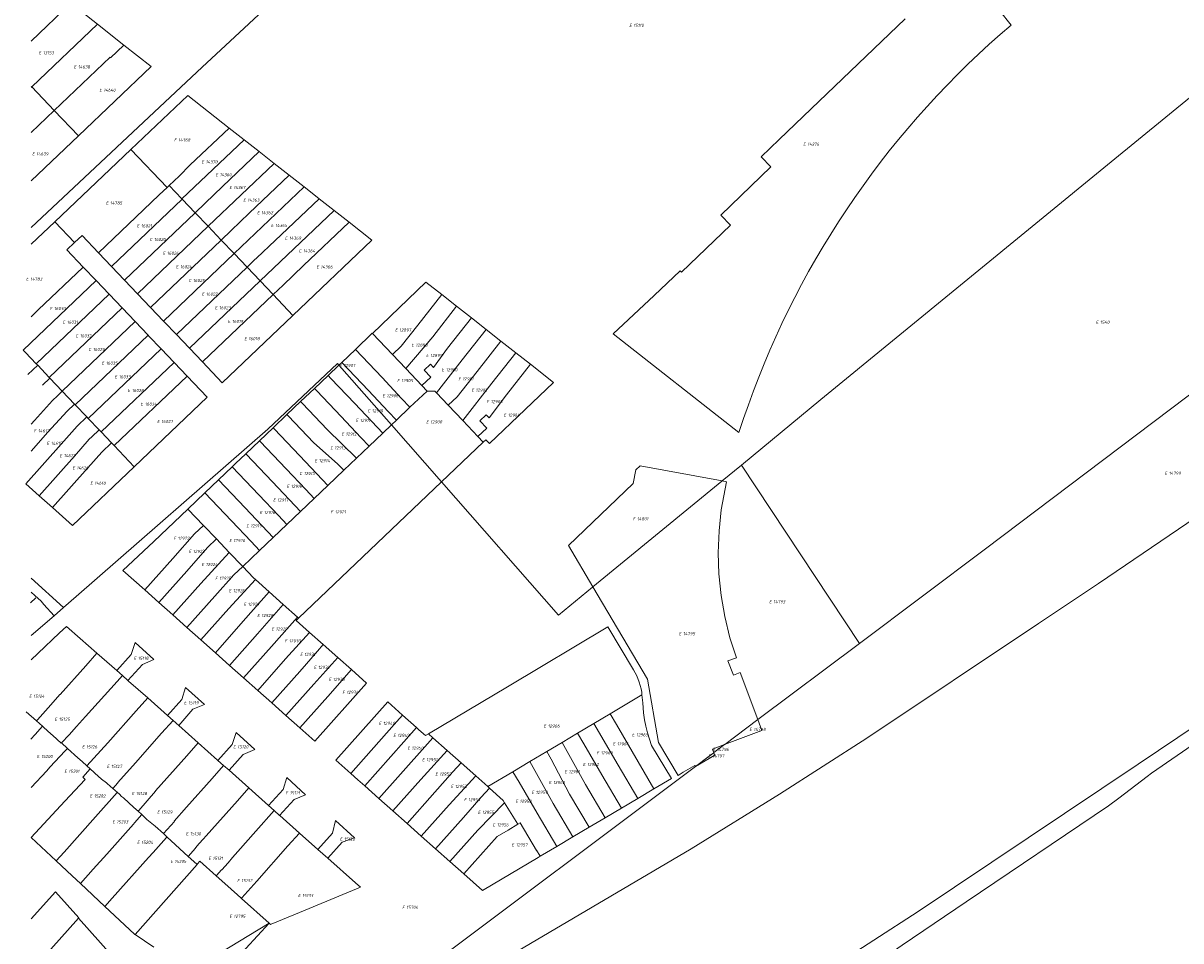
# Model space of a CAD drawing. Header units: metres. Extents: x 103584 to 105269, y 427126 to 429210.
# Tile 2 of 50: x 103584 to 103916, y 427320 to 427583. Entities that reach past the tile are written whole.
import ezdxf
from ezdxf.enums import TextEntityAlignment as Align

# ---------------------------------------------------------------- set-up
doc = ezdxf.new("R2010")
doc.units = ezdxf.units.M
doc.layers.add('B-WE-KG-GRENS_PERCEEL-G', color=1, linetype='Continuous', lineweight=18)
doc.layers.add('B-WE-KG-GRENS_PERCEEL-S', color=7, linetype='Continuous', lineweight=25)
doc.styles.add('NLCS-ISO', font='NLCS-ISO.ttf')

# ---------------------------------------------------------------- blocks, each defined once
blk = doc.blocks.new('SKG-PERCEELNUMMER-SO')
at = {"style": 'NLCS-ISO', "oblique": 10, "flags": 1}
for tag, p in [('GEMEENTECODE', (0, 2.55)), ('PERCEELGROOTTE', (0, -2.45))]:
    blk.add_attdef(tag, text='', height=1.8, dxfattribs=at).set_placement(p, align=Align.MIDDLE_CENTER)
at = {"style": 'NLCS-ISO', "oblique": 10}
blk.add_attdef('SECTIE', text='', height=1.8, dxfattribs=at).set_placement((-0.5, 0), align=Align.MIDDLE_RIGHT)
blk.add_attdef('PERCEELNUMMER', text='', height=1.8, dxfattribs=at).set_placement((0.5, 0), align=Align.MIDDLE_LEFT)

msp = doc.modelspace()

# ---------------------------------------------------------------- linework, layer by layer
at = {"layer": 'B-WE-KG-GRENS_PERCEEL-G', "flags": 128}
for points in [[(103586.606, 427524.067), (103635.627, 427569.99), (103662.396, 427595.067), (103716.177, 427645.141), (103717.399, 427646.279), (103739.086, 427666.471), (103787.685, 427712.16)], [(103903.758, 427370.444), (103932.256, 427389.547), (103965.372, 427412.137), (104023.061, 427451.956), (104113.161, 427515.348), (104153.879, 427544.485), (104186.354, 427567.945), (104218.735, 427591.534), (104259.072, 427621.2), (104299.272, 427651.075), (104318.003, 427665.199)], [(103851.347, 427595.871), (103853.955, 427598.938), (103867.315, 427582.092)], [(103895.981, 427542.886), (103959.638, 427595.036)], [(103586.606, 427577.465), (103597.998, 427588.328)], [(103597.998, 427588.328), (103605.645, 427582.338)], [(103605.645, 427582.338), (103586.801, 427564.365)], [(103605.645, 427582.338), (103613.202, 427576.364)], [(103836.939, 427583.895), (103810.006, 427558.116), (103800.873, 427549.346), (103795.717, 427544.369)], [(103867.315, 427582.092), (103864.146, 427579.352), (103861.022, 427576.561), (103857.944, 427573.72), (103854.912, 427570.83), (103851.927, 427567.891), (103848.989, 427564.904), (103846.101, 427561.871), (103843.261, 427558.791), (103840.472, 427555.665), (103837.734, 427552.495), (103835.047, 427549.281), (103832.413, 427546.024)], [(103609.382, 427572.711), (103613.202, 427576.364)], [(103613.202, 427576.364), (103620.975, 427570.218)], [(103593.228, 427557.646), (103609.223, 427572.877)], [(103609.382, 427572.711), (103609.223, 427572.877)], [(103875.145, 427410.675), (103892.353, 427422.175), (103925.358, 427444.618), (103982.952, 427484.248), (104015.721, 427507.061), (104064.727, 427541.545), (104089.13, 427558.882), (104108.505, 427572.806)], [(103620.975, 427570.218), (103600.165, 427550.394)], [(103586.754, 427564.321), (103586.606, 427564.478)], [(103586.801, 427564.365), (103586.754, 427564.321)], [(103586.801, 427564.365), (103593.228, 427557.646)], [(103586.754, 427564.321), (103586.606, 427564.179)], [(103615.144, 427546.413), (103631.459, 427561.907)], [(103631.459, 427561.907), (103643.329, 427552.58)], [(103593.228, 427557.646), (103586.606, 427551.34)], [(103600.165, 427550.394), (103593.228, 427557.646)], [(103632.198, 427542.033), (103643.329, 427552.58)], [(103643.329, 427552.58), (103647.635, 427549.197)], [(103600.165, 427550.394), (103586.606, 427537.478)], [(103629.777, 427532.34), (103647.635, 427549.197)], [(103647.635, 427549.197), (103651.929, 427545.823)], [(103593.396, 427525.761), (103615.144, 427546.413)], [(103615.144, 427546.413), (103625.54, 427535.564)], [(103651.929, 427545.823), (103641.428, 427535.82)], [(103651.929, 427545.823), (103656.239, 427542.437)], [(103832.413, 427546.024), (103829.862, 427542.738), (103827.363, 427539.413), (103824.917, 427536.048), (103822.525, 427532.645), (103820.187, 427529.205), (103817.903, 427525.728), (103815.675, 427522.215), (103813.502, 427518.668), (103811.386, 427515.086), (103809.327, 427511.472)], [(103632.198, 427542.033), (103629.03, 427538.839)], [(103656.239, 427542.437), (103637.297, 427524.447)], [(103656.239, 427542.437), (103660.53, 427539.066)], [(103798.516, 427541.47), (103784.208, 427527.657)], [(103790.073, 427456.058), (103812.831, 427474.864), (103895.981, 427542.886)], [(103795.717, 427544.369), (103798.516, 427541.47)], [(103906.293, 427366.881), (103907.577, 427367.858), (103999.545, 427431.147), (104100.238, 427500.715), (104139.477, 427527.831), (104157.451, 427540.279), (104160.364, 427542.258)], [(103629.03, 427538.839), (103626.185, 427536.11)], [(103649.096, 427528.206), (103660.53, 427539.066)], [(103660.53, 427539.066), (103664.81, 427535.702)], [(103623.252, 427533.417), (103625.54, 427535.564)], [(103625.54, 427535.564), (103625.577, 427535.526)], [(103626.185, 427536.11), (103625.577, 427535.526)], [(103626.185, 427536.11), (103629.777, 427532.34)], [(103641.428, 427535.82), (103636.432, 427531.038)], [(103644.753, 427516.622), (103664.81, 427535.702)], [(103664.81, 427535.702), (103667.595, 427533.514), (103669.092, 427532.342)], [(103859.951, 427432.039), (103999.542, 427537.352)], [(103609.596, 427512.973), (103629.854, 427532.26)], [(103618.778, 427529.164), (103623.252, 427533.417)], [(103629.854, 427532.26), (103629.777, 427532.34)], [(103633.586, 427528.343), (103629.854, 427532.26)], [(103656.544, 427520.386), (103669.092, 427532.342)], [(103669.092, 427532.342), (103673.378, 427528.986)], [(103618.778, 427529.164), (103605.882, 427516.878)], [(103613.318, 427509.06), (103633.586, 427528.343)], [(103636.432, 427531.038), (103633.586, 427528.343)], [(103637.297, 427524.447), (103633.586, 427528.343)], [(103649.096, 427528.206), (103643.873, 427523.214)], [(103652.214, 427508.791), (103673.378, 427528.986)], [(103673.378, 427528.986), (103677.689, 427525.61)], [(103586.606, 427519.312), (103593.396, 427525.761)], [(103593.396, 427525.761), (103598.995, 427519.769)], [(103677.689, 427525.61), (103684.242, 427520.478), (103661.613, 427498.926)], [(103664.619, 427513.208), (103677.689, 427525.61)], [(103784.208, 427527.657), (103786.962, 427524.73), (103772.924, 427511.276)], [(103598.995, 427519.769), (103601.184, 427521.817), (103605.882, 427516.878)], [(103637.297, 427524.447), (103617.039, 427505.147)], [(103637.297, 427524.447), (103641.043, 427520.515)], [(103643.873, 427523.214), (103641.043, 427520.515)], [(103601.531, 427512.748), (103596.8, 427517.717), (103598.995, 427519.769)], [(103620.76, 427501.234), (103641.043, 427520.515)], [(103641.043, 427520.515), (103644.753, 427516.622)], [(103651.26, 427515.437), (103656.544, 427520.386)], [(103605.882, 427516.878), (103609.596, 427512.973)], [(103624.482, 427497.321), (103644.753, 427516.622)], [(103648.467, 427512.724), (103644.753, 427516.622)], [(103650.538, 427514.732), (103648.467, 427512.724)], [(103650.538, 427514.732), (103651.26, 427515.437)], [(103588.637, 427500.473), (103601.531, 427512.748)], [(103601.531, 427512.748), (103605.204, 427508.89)], [(103609.596, 427512.973), (103613.318, 427509.06)], [(103628.21, 427493.414), (103648.467, 427512.724)], [(103648.467, 427512.724), (103652.214, 427508.791)], [(103658.768, 427507.588), (103664.619, 427513.208)], [(103753.379, 427493.599), (103765.044, 427504.669), (103772.488, 427511.73), (103772.924, 427511.276)], [(103809.327, 427511.472), (103807.325, 427507.792), (103805.383, 427504.081), (103803.501, 427500.338), (103801.68, 427496.566), (103799.921, 427492.764), (103798.223, 427488.934), (103796.588, 427485.078), (103795.016, 427481.195), (103793.507, 427477.287), (103792.062, 427473.355), (103790.68, 427469.401), (103789.363, 427465.424)], [(103584.315, 427489.001), (103605.204, 427508.89)], [(103605.204, 427508.89), (103608.928, 427504.98)], [(103613.318, 427509.06), (103617.039, 427505.147)], [(103631.938, 427489.508), (103652.214, 427508.791)], [(103655.932, 427504.889), (103652.214, 427508.791)], [(103684.38, 427493.736), (103699.668, 427508.466), (103704.244, 427504.873)], [(103608.928, 427504.98), (103588.038, 427485.09)], [(103608.928, 427504.98), (103612.652, 427501.069)], [(103617.039, 427505.147), (103620.76, 427501.234)], [(103655.932, 427504.889), (103635.667, 427485.601)], [(103655.932, 427504.889), (103658.768, 427507.588)], [(103661.613, 427498.926), (103655.932, 427504.889)], [(103704.244, 427504.873), (103697.405, 427496.159), (103692.624, 427490.144), (103690.083, 427487.729)], [(103708.484, 427501.545), (103704.244, 427504.873)], [(103693.914, 427483.694), (103701.645, 427492.831), (103708.484, 427501.545)], [(103708.484, 427501.545), (103712.708, 427498.23)], [(103588.637, 427500.473), (103586.606, 427498.533)], [(103591.762, 427481.179), (103612.652, 427501.069)], [(103612.652, 427501.069), (103616.376, 427497.158)], [(103620.76, 427501.234), (103624.482, 427497.321)], [(103635.667, 427485.601), (103641.369, 427479.627), (103661.613, 427498.926)], [(103712.708, 427498.23), (103705.87, 427489.516), (103701.889, 427483.997), (103700.974, 427484.962), (103699.162, 427483.24), (103701.088, 427481.21), (103698.558, 427478.806)], [(103712.708, 427498.23), (103716.948, 427494.902)], [(103595.49, 427477.263), (103616.376, 427497.158)], [(103616.376, 427497.158), (103620.1, 427493.247)], [(103624.482, 427497.321), (103624.682, 427497.11), (103628.21, 427493.414)], [(103716.948, 427494.902), (103710.11, 427486.188), (103702.721, 427476.745)], [(103716.948, 427494.902), (103721.18, 427491.579)], [(103599.208, 427473.356), (103620.1, 427493.247)], [(103620.1, 427493.247), (103620.342, 427492.993), (103623.823, 427489.337)], [(103628.21, 427493.414), (103631.938, 427489.508)], [(103684.38, 427493.736), (103684.321, 427493.797), (103679.496, 427489.203)], [(103690.083, 427487.729), (103684.38, 427493.736)], [(103721.18, 427491.579), (103714.342, 427482.866), (103708.642, 427475.612), (103706.098, 427473.188)], [(103721.18, 427491.579), (103725.42, 427488.251)], [(103789.363, 427465.424), (103753.379, 427493.599)], [(103584.315, 427489.001), (103584.958, 427488.326)], [(103584.958, 427488.326), (103588.038, 427485.09)], [(103602.932, 427469.445), (103623.823, 427489.337)], [(103623.823, 427489.337), (103627.547, 427485.426)], [(103631.938, 427489.508), (103635.667, 427485.601)], [(103679.496, 427489.203), (103675.578, 427485.472)], [(103679.496, 427489.203), (103687.137, 427481.178), (103692.723, 427475.124), (103695.12, 427472.6)], [(103725.42, 427488.251), (103718.582, 427479.539), (103710.27, 427468.793)], [(103725.42, 427488.251), (103729.652, 427484.929)], [(103588.038, 427485.09), (103588.479, 427484.627)], [(103595.849, 427415.239), (103599.501, 427418.401), (103654.432, 427466.35), (103674.377, 427485.143)], [(103606.655, 427465.534), (103627.547, 427485.426)], [(103627.547, 427485.426), (103631.271, 427481.515)], [(103674.767, 427484.699), (103674.377, 427485.143)], [(103674.767, 427484.699), (103675.578, 427485.472)], [(103675.578, 427485.472), (103683.219, 427477.448), (103688.848, 427471.436), (103691.245, 427468.913)], [(103690.083, 427487.729), (103693.914, 427483.694)], [(103729.652, 427484.929), (103722.814, 427476.217), (103717.765, 427469.595), (103716.979, 427470.421), (103715.168, 427468.698), (103717.096, 427466.673), (103714.563, 427464.271)], [(103729.652, 427484.929), (103736.283, 427479.725), (103728.142, 427472.006), (103717.894, 427462.264), (103716.871, 427463.318), (103716.133, 427462.616)], [(103588.479, 427484.627), (103585.63, 427482.047)], [(103591.762, 427481.179), (103588.479, 427484.627)], [(103631.271, 427481.515), (103610.378, 427461.623)], [(103631.271, 427481.515), (103636.983, 427475.516), (103616.115, 427455.596)], [(103667.742, 427478.011), (103671.674, 427481.755)], [(103671.674, 427481.755), (103674.767, 427484.699)], [(103672.491, 427480.895), (103671.674, 427481.755)], [(103675.64, 427483.705), (103674.767, 427484.699)], [(103689.82, 427467.557), (103675.64, 427483.705)], [(103698.558, 427478.806), (103693.914, 427483.694)], [(103589.898, 427478.933), (103591.999, 427480.93)], [(103591.999, 427480.93), (103591.762, 427481.179)], [(103591.999, 427480.93), (103595.49, 427477.263)], [(103672.491, 427480.895), (103679.315, 427473.731), (103687.335, 427465.193)], [(103700.018, 427477.267), (103698.558, 427478.806)], [(103592.724, 427474.589), (103594.137, 427475.862), (103595.49, 427477.263)], [(103595.49, 427477.263), (103599.044, 427473.528)], [(103663.81, 427474.266), (103667.742, 427478.011)], [(103668.438, 427477.279), (103667.742, 427478.011)], [(103683.429, 427461.476), (103681.031, 427463.998), (103675.383, 427469.987), (103668.438, 427477.279)], [(103695.12, 427472.6), (103700.018, 427477.267)], [(103702.721, 427476.745), (103702.252, 427477.24), (103700.018, 427477.267)], [(103706.098, 427473.188), (103702.721, 427476.745)], [(103587.594, 427468.84), (103592.724, 427474.589)], [(103591.401, 427465.446), (103596.952, 427471.533)], [(103596.952, 427471.533), (103599.044, 427473.528)], [(103599.044, 427473.528), (103599.208, 427473.356)], [(103599.208, 427473.356), (103602.565, 427469.83)], [(103659.87, 427470.515), (103663.81, 427474.266)], [(103664.384, 427473.662), (103663.81, 427474.266)], [(103679.826, 427458.046), (103671.45, 427466.243), (103664.384, 427473.662)], [(103691.245, 427468.913), (103695.12, 427472.6)], [(103710.27, 427468.793), (103706.098, 427473.188)], [(103586.606, 427467.731), (103587.594, 427468.84)], [(103599.833, 427467.206), (103602.565, 427469.83)], [(103602.565, 427469.83), (103602.932, 427469.445)], [(103602.932, 427469.445), (103606.086, 427466.132)], [(103655.93, 427466.763), (103659.87, 427470.515)], [(103660.323, 427470.038), (103659.87, 427470.515)], [(103676.171, 427454.568), (103674.468, 427456.342), (103667.51, 427462.492), (103660.323, 427470.038)], [(103689.82, 427467.557), (103691.245, 427468.913)], [(103714.563, 427464.271), (103710.27, 427468.793)], [(103591.401, 427465.446), (103586.606, 427460.067)], [(103595.208, 427462.053), (103599.833, 427467.206)], [(103603.994, 427464.144), (103606.086, 427466.132)], [(103606.086, 427466.132), (103606.655, 427465.534)], [(103606.655, 427465.534), (103609.644, 427462.394)], [(103655.93, 427466.763), (103651.983, 427463.005)], [(103656.262, 427466.413), (103655.93, 427466.763)], [(103671.603, 427450.22), (103663.57, 427458.74), (103656.262, 427466.413)], [(103687.335, 427465.193), (103683.429, 427461.476)], [(103687.335, 427465.193), (103689.82, 427467.557)], [(103704.163, 427451.223), (103689.82, 427467.557)], [(103595.208, 427462.053), (103585.063, 427450.673)], [(103599.015, 427458.659), (103603.267, 427463.455)], [(103603.267, 427463.455), (103603.994, 427464.144)], [(103609.644, 427462.394), (103606.829, 427459.732)], [(103610.378, 427461.623), (103609.644, 427462.394)], [(103616.115, 427455.596), (103610.378, 427461.623)], [(103651.983, 427463.005), (103648.066, 427459.275)], [(103651.983, 427463.005), (103652.194, 427462.783)], [(103652.194, 427462.783), (103659.623, 427454.982), (103665.312, 427449.023), (103667.703, 427446.508)], [(103704.163, 427451.223), (103716.133, 427462.616)], [(103716.133, 427462.616), (103714.563, 427464.271)], [(103599.015, 427458.659), (103588.873, 427447.282)], [(103602.822, 427455.266), (103606.829, 427459.732)], [(103648.066, 427459.275), (103645.17, 427456.516)], [(103648.066, 427459.275), (103648.156, 427459.18)], [(103663.799, 427442.793), (103655.705, 427451.252), (103648.156, 427459.18)], [(103683.429, 427461.476), (103679.826, 427458.046)], [(103592.682, 427443.891), (103598.424, 427438.78), (103616.115, 427455.596)], [(103592.682, 427443.891), (103602.822, 427455.266)], [(103640.237, 427451.82), (103644.148, 427455.544)], [(103645.17, 427456.516), (103644.148, 427455.544)], [(103644.148, 427455.544), (103651.787, 427447.521), (103657.487, 427441.581), (103659.881, 427439.063)], [(103679.826, 427458.046), (103676.171, 427454.568)], [(103761.054, 427455.847), (103759.836, 427454.685)], [(103784.519, 427451.503), (103761.054, 427455.847)], [(103784.519, 427451.503), (103790.073, 427456.058)], [(103790.073, 427456.058), (103823.905, 427405.006)], [(103640.237, 427451.82), (103636.319, 427448.09)], [(103655.981, 427435.351), (103647.876, 427443.798), (103640.237, 427451.82)], [(103676.171, 427454.568), (103671.603, 427450.22)], [(103759.836, 427454.685), (103759.1, 427450.794)], [(103585.063, 427450.673), (103588.873, 427447.282)], [(103663.219, 427412.252), (103704.163, 427451.223)], [(103667.703, 427446.508), (103671.603, 427450.22)], [(103737.66, 427413.078), (103704.163, 427451.223)], [(103759.1, 427450.794), (103740.497, 427433.026)], [(103747.528, 427421.17), (103784.499, 427451.487)], [(103784.311, 427443.271), (103785.817, 427451.263)], [(103784.499, 427451.487), (103784.519, 427451.503)], [(103785.817, 427451.263), (103784.519, 427451.503)], [(103588.873, 427447.282), (103592.682, 427443.891)], [(103636.319, 427448.09), (103631.512, 427443.457)], [(103636.319, 427448.09), (103643.958, 427440.067), (103649.663, 427434.14), (103652.059, 427431.618)], [(103667.703, 427446.508), (103663.799, 427442.793)], [(103619.143, 427420.319), (103612.904, 427425.868), (103621.729, 427434.192), (103631.512, 427443.457)], [(103631.512, 427443.457), (103635.974, 427438.779)], [(103659.881, 427439.063), (103663.799, 427442.793)], [(103783.667, 427437.225), (103784.311, 427443.271)], [(103635.974, 427438.779), (103633.444, 427436.363), (103627.157, 427429.322), (103619.143, 427420.319)], [(103635.974, 427438.779), (103639.663, 427434.912)], [(103659.881, 427439.063), (103655.981, 427435.351)], [(103652.059, 427431.618), (103655.981, 427435.351)], [(103783.4, 427430.975), (103783.667, 427437.225)], [(103639.663, 427434.912), (103637.133, 427432.495), (103631.213, 427425.712), (103623.2, 427416.711)], [(103639.663, 427434.912), (103643.367, 427431.03)], [(103747.528, 427421.17), (103740.497, 427433.026)], [(103859.951, 427432.039), (103823.905, 427405.006)], [(103643.367, 427431.03), (103635.209, 427422.154), (103627.198, 427413.155)], [(103643.367, 427431.03), (103647.153, 427427.062), (103647.21, 427427.003)], [(103647.21, 427427.003), (103652.059, 427431.618)], [(103783.61, 427424.896), (103783.4, 427430.975)], [(103647.21, 427427.003), (103644.621, 427424.647), (103639.243, 427418.564), (103631.234, 427409.566)], [(103647.21, 427427.003), (103650.274, 427423.792), (103650.864, 427423.265)], [(103586.606, 427423.681), (103595.849, 427415.239)], [(103650.864, 427423.265), (103643.269, 427414.98), (103635.261, 427405.984)], [(103650.864, 427423.265), (103654.814, 427419.745)], [(103784.239, 427418.676), (103783.61, 427424.896)], [(103587.67, 427418.738), (103586.606, 427419.699)], [(103593.169, 427412.919), (103590.272, 427416.124), (103589.487, 427417.098), (103587.67, 427418.738)], [(103623.2, 427416.711), (103619.143, 427420.319)], [(103654.814, 427419.745), (103652.505, 427417.156), (103647.377, 427411.323), (103639.371, 427402.329)], [(103654.814, 427419.745), (103658.845, 427416.151)], [(103737.66, 427413.078), (103747.452, 427421.108)], [(103747.452, 427421.108), (103747.528, 427421.17)], [(103776.909, 427369.761), (103776.745, 427370.012), (103773.382, 427368.093), (103771.916, 427367.195), (103766.34, 427376.641), (103763.196, 427394.752), (103747.528, 427421.17)], [(103785.291, 427412.689), (103784.239, 427418.676)], [(103586.408, 427416.584), (103587.984, 427418.081)], [(103593.169, 427412.919), (103595.849, 427415.239)], [(103627.198, 427413.155), (103623.2, 427416.711)], [(103658.845, 427416.151), (103651.448, 427407.7), (103643.443, 427398.707)], [(103658.845, 427416.151), (103662.927, 427412.513)], [(103586.606, 427407.237), (103593.169, 427412.919)], [(103631.234, 427409.566), (103627.198, 427413.155)], [(103662.927, 427412.513), (103660.618, 427409.923), (103655.481, 427404.109), (103647.478, 427395.119)], [(103663.219, 427412.252), (103662.514, 427411.581)], [(103662.927, 427412.513), (103663.219, 427412.252)], [(103786.796, 427406.555), (103785.291, 427412.689)], [(103596.752, 427409.849), (103594.765, 427407.97)], [(103596.752, 427409.849), (103600.686, 427406.393)], [(103635.261, 427405.984), (103631.234, 427409.566)], [(103655.745, 427278.841), (103663.373, 427282.686), (103689.609, 427296.659), (103724.308, 427315.926), (103775.687, 427346.158), (103800.972, 427361.812), (103826.034, 427377.853), (103875.145, 427410.675)], [(103662.514, 427411.581), (103666.362, 427408.15)], [(103759.152, 427397.419), (103751.831, 427409.726), (103723.038, 427392.558), (103700.43, 427379.132)], [(103586.606, 427400.322), (103588.498, 427402.112), (103588.531, 427402.074), (103594.765, 427407.97)], [(103600.686, 427406.393), (103605.449, 427402.208)], [(103614.331, 427394.403), (103618.457, 427398.941), (103621.775, 427400.346), (103616.365, 427405.219), (103615.286, 427401.805), (103611.128, 427397.218)], [(103639.371, 427402.329), (103635.261, 427405.984)], [(103666.362, 427408.15), (103659.507, 427400.526), (103651.506, 427391.536)], [(103666.362, 427408.15), (103670.304, 427404.636)], [(103788.675, 427400.833), (103786.796, 427406.555)], [(103602.228, 427398.592), (103605.449, 427402.208)], [(103605.449, 427402.208), (103611.128, 427397.218)], [(103643.443, 427398.707), (103639.371, 427402.329)], [(103670.304, 427404.636), (103668.641, 427402.77), (103663.541, 427396.935), (103655.541, 427387.948)], [(103670.304, 427404.636), (103674.438, 427400.95)], [(103823.905, 427405.006), (103794.781, 427383.164)], [(103602.228, 427398.592), (103594.878, 427390.34)], [(103647.478, 427395.119), (103643.443, 427398.707)], [(103674.438, 427400.95), (103667.582, 427393.338), (103659.584, 427384.353)], [(103674.438, 427400.95), (103678.327, 427397.483)], [(103786.209, 427400.019), (103788.675, 427400.833)], [(103787.768, 427395.931), (103786.209, 427400.019)], [(103611.128, 427397.218), (103612.754, 427395.789)], [(103611.24, 427394.097), (103612.754, 427395.789)], [(103612.754, 427395.789), (103614.331, 427394.403)], [(103678.327, 427397.483), (103682.681, 427393.602), (103667.878, 427376.977), (103663.618, 427380.764)], [(103678.327, 427397.483), (103671.615, 427389.748), (103663.618, 427380.764)], [(103759.152, 427397.419), (103760.067, 427395.703), (103760.784, 427393.914), (103761.339, 427392.015), (103761.512, 427391.061), (103761.586, 427390.22)], [(103789.702, 427396.642), (103787.768, 427395.931)], [(103794.781, 427383.164), (103789.702, 427396.642)], [(103602.218, 427384.013), (103611.24, 427394.097)], [(103619.997, 427389.373), (103614.539, 427394.221), (103614.331, 427394.403)], [(103630.804, 427392.4), (103629.769, 427388.956)], [(103636.266, 427387.54), (103630.804, 427392.4)], [(103651.506, 427391.536), (103647.478, 427395.119)], [(103592.236, 427387.395), (103594.863, 427390.354)], [(103594.863, 427390.354), (103594.878, 427390.34)], [(103619.997, 427389.373), (103616.715, 427385.688)], [(103625.654, 427384.349), (103619.997, 427389.373)], [(103629.769, 427388.956), (103625.671, 427384.334)], [(103655.541, 427387.948), (103651.506, 427391.536)], [(103761.586, 427390.22), (103752.451, 427384.793)], [(103761.586, 427390.22), (103761.783, 427387.966), (103762.041, 427385.071), (103762.333, 427383.146), (103762.724, 427381.271), (103763.177, 427379.408), (103763.722, 427377.566)], [(103585.2, 427385.407), (103588.153, 427382.796)], [(103588.434, 427383.112), (103592.236, 427387.395)], [(103616.715, 427385.688), (103608.562, 427376.535)], [(103628.866, 427381.492), (103632.957, 427386.112)], [(103632.957, 427386.112), (103636.266, 427387.54)], [(103659.584, 427384.353), (103655.541, 427387.948)], [(103688.784, 427388.221), (103673.918, 427371.549), (103678.161, 427367.774)], [(103692.99, 427384.465), (103688.784, 427388.221)], [(103588.434, 427383.112), (103588.153, 427382.796)], [(103588.153, 427382.796), (103589.856, 427381.263)], [(103602.218, 427384.013), (103599.592, 427381.15), (103597.487, 427378.823), (103595.302, 427376.476)], [(103623.958, 427379.237), (103627.251, 427382.929)], [(103625.671, 427384.334), (103625.654, 427384.349)], [(103625.671, 427384.334), (103627.251, 427382.929)], [(103627.251, 427382.929), (103628.866, 427381.492)], [(103663.618, 427380.764), (103659.584, 427384.353)], [(103678.161, 427367.774), (103686.178, 427376.764), (103691.323, 427382.602), (103692.99, 427384.465)], [(103697.012, 427380.871), (103692.99, 427384.465)], [(103747.813, 427382.037), (103743.142, 427379.262)], [(103752.451, 427384.793), (103747.813, 427382.037)], [(103747.813, 427382.037), (103754.722, 427370.1), (103760.364, 427360.57)], [(103752.451, 427384.793), (103754.242, 427381.792), (103765.011, 427363.32)], [(103794.77, 427383.156), (103785.276, 427376.036)], [(103794.781, 427383.164), (103794.77, 427383.156)], [(103795.962, 427380.031), (103794.781, 427383.164)], [(103586.533, 427377.551), (103587.729, 427378.863)], [(103587.729, 427378.863), (103589.856, 427381.263)], [(103589.856, 427381.263), (103590.266, 427380.894)], [(103592.249, 427379.137), (103590.266, 427380.894)], [(103592.818, 427378.57), (103592.249, 427379.137)], [(103616.459, 427370.828), (103623.958, 427379.237)], [(103634.497, 427376.484), (103628.866, 427381.492)], [(103645.288, 427379.492), (103644.223, 427376.048)], [(103650.685, 427374.601), (103645.288, 427379.492)], [(103693.403, 427376.786), (103697.012, 427380.871)], [(103697.012, 427380.871), (103697.669, 427380.284)], [(103697.669, 427380.284), (103699.547, 427378.607), (103700.43, 427379.132)], [(103700.43, 427379.132), (103701.706, 427377.991)], [(103743.142, 427379.262), (103738.752, 427376.653)], [(103743.142, 427379.262), (103744.943, 427376.244), (103750.084, 427367.354), (103755.726, 427357.825)], [(103785.236, 427376.006), (103795.962, 427380.031)], [(103595.229, 427376.417), (103592.818, 427378.57)], [(103595.302, 427376.476), (103595.229, 427376.417)], [(103597.019, 427374.917), (103595.302, 427376.476)], [(103602.598, 427369.904), (103608.562, 427376.535)], [(103634.497, 427376.484), (103631.202, 427372.785)], [(103640.032, 427371.561), (103634.497, 427376.484)], [(103644.223, 427376.048), (103640.121, 427371.482)], [(103682.196, 427364.185), (103693.403, 427376.786)], [(103701.706, 427377.991), (103699.388, 427375.398), (103686.223, 427360.602)], [(103701.706, 427377.991), (103705.769, 427374.361)], [(103738.752, 427376.653), (103734.314, 427374.016)], [(103738.752, 427376.653), (103745.437, 427364.602), (103751.078, 427355.075)], [(103763.722, 427377.566), (103764.349, 427375.798), (103769.998, 427366.271)], [(103785.236, 427376.006), (103781.783, 427374.71)], [(103785.236, 427376.006), (103782.163, 427373.701)], [(103785.276, 427376.036), (103785.236, 427376.006)], [(103596.334, 427374.188), (103591.971, 427369.548)], [(103597.019, 427374.917), (103596.334, 427374.188)], [(103599.964, 427372.243), (103597.019, 427374.917)], [(103601.18, 427371.175), (103599.964, 427372.243)], [(103631.202, 427372.785), (103622.256, 427362.742)], [(103643.308, 427368.651), (103647.379, 427373.19)], [(103647.379, 427373.19), (103650.685, 427374.601)], [(103705.769, 427374.361), (103698.262, 427365.988), (103690.259, 427357.013)], [(103705.769, 427374.361), (103709.758, 427370.798)], [(103734.314, 427374.016), (103729.463, 427371.133)], [(103734.314, 427374.016), (103735.599, 427371.864), (103740.791, 427361.851), (103746.432, 427352.323)], [(103780.471, 427372.432), (103776.909, 427369.761)], [(103782.414, 427372.982), (103776.944, 427369.707)], [(103782.154, 427373.694), (103780.471, 427372.432)], [(103781.783, 427374.71), (103782.154, 427373.694)], [(103782.163, 427373.701), (103782.154, 427373.694)], [(103782.414, 427372.982), (103782.154, 427373.694)], [(103591.971, 427369.548), (103591.131, 427368.537)], [(103601.18, 427371.175), (103602.598, 427369.904)], [(103601.422, 427366.67), (103603.558, 427369.044)], [(103603.558, 427369.044), (103602.598, 427369.904)], [(103603.558, 427369.044), (103605.937, 427366.912)], [(103611.405, 427365.132), (103616.459, 427370.828)], [(103613.978, 427202.213), (103648.068, 427218.369), (103684.114, 427236.491), (103719.718, 427255.439), (103746.16, 427270.212), (103780.962, 427290.593), (103815.277, 427311.776), (103840.709, 427328.18), (103903.758, 427370.444)], [(103638.445, 427366.334), (103641.739, 427370.045)], [(103640.121, 427371.482), (103640.032, 427371.561)], [(103640.121, 427371.482), (103641.739, 427370.045)], [(103641.739, 427370.045), (103643.308, 427368.651)], [(103776.909, 427369.761), (103697.985, 427310.571), (103655.745, 427278.841)], [(103709.758, 427370.798), (103707.441, 427368.203), (103702.292, 427362.394), (103694.291, 427353.424)], [(103709.758, 427370.798), (103713.987, 427367.019)], [(103729.463, 427371.133), (103724.58, 427368.232)], [(103729.463, 427371.133), (103736.153, 427359.105), (103741.794, 427349.577)], [(103776.944, 427369.707), (103776.909, 427369.761)], [(103586.606, 427363.695), (103591.131, 427368.537)], [(103602.103, 427366.059), (103596.293, 427359.824)], [(103602.103, 427366.059), (103601.422, 427366.67)], [(103605.937, 427366.912), (103607.336, 427365.666)], [(103607.336, 427365.666), (103607.594, 427365.554)], [(103610.019, 427363.448), (103607.594, 427365.554)], [(103631.104, 427358.064), (103638.445, 427366.334)], [(103648.998, 427363.597), (103643.308, 427368.651)], [(103657.787, 427355.74), (103661.925, 427360.3), (103665.222, 427361.654), (103659.833, 427366.578), (103658.754, 427363.163), (103654.638, 427358.587)], [(103678.161, 427367.774), (103680.201, 427365.96)], [(103680.201, 427365.96), (103682.196, 427364.185)], [(103713.987, 427367.019), (103706.33, 427358.794), (103698.333, 427349.826)], [(103713.987, 427367.019), (103717.403, 427363.968)], [(103724.58, 427368.232), (103717.403, 427363.968)], [(103724.58, 427368.232), (103726.37, 427365.225), (103731.515, 427356.358), (103737.156, 427346.831)], [(103765.011, 427363.32), (103769.998, 427366.271)], [(103906.293, 427366.881), (103898.141, 427360.681)], [(103611.272, 427362.245), (103605.055, 427355.287)], [(103611.405, 427365.132), (103611.451, 427365.092), (103610.019, 427363.448)], [(103611.31, 427362.291), (103610.019, 427363.448)], [(103611.272, 427362.245), (103611.31, 427362.291)], [(103611.31, 427362.291), (103611.917, 427361.81), (103612.487, 427361.102), (103613.063, 427360.747)], [(103622.193, 427362.646), (103617.44, 427357.125)], [(103622.193, 427362.646), (103622.267, 427362.732)], [(103622.267, 427362.732), (103622.256, 427362.742)], [(103645.688, 427359.882), (103648.998, 427363.597)], [(103648.998, 427363.597), (103654.618, 427358.605), (103654.638, 427358.587)], [(103686.223, 427360.602), (103682.196, 427364.185)], [(103717.871, 427363.55), (103715.554, 427360.955), (103710.427, 427355.14), (103702.433, 427346.175)], [(103717.403, 427363.968), (103717.871, 427363.55)], [(103717.871, 427363.55), (103721.855, 427359.991), (103722.236, 427359.369)], [(103765.011, 427363.32), (103760.364, 427360.57)], [(103586.603, 427349.425), (103596.293, 427359.824)], [(103613.063, 427360.747), (103616.014, 427357.991), (103617.244, 427356.897)], [(103645.688, 427359.882), (103636.745, 427349.846)], [(103690.259, 427357.013), (103686.223, 427360.602)], [(103722.236, 427359.369), (103714.557, 427351.458), (103706.565, 427342.496)], [(103722.236, 427359.369), (103726.014, 427353.196)], [(103760.364, 427360.57), (103755.726, 427357.825)], [(103898.141, 427360.681), (103895.245, 427358.478), (103854.487, 427330.941)], [(103616.198, 427353.573), (103618.278, 427355.976)], [(103617.244, 427356.897), (103617.44, 427357.125)], [(103617.244, 427356.897), (103618.278, 427355.976)], [(103618.278, 427355.976), (103619.782, 427354.603), (103622.111, 427352.603)], [(103627.571, 427354.076), (103631.104, 427358.064)], [(103650.927, 427351.169), (103656.227, 427357.15)], [(103654.638, 427358.587), (103656.227, 427357.15)], [(103656.227, 427357.15), (103657.787, 427355.74)], [(103657.801, 427355.727), (103657.787, 427355.74)], [(103663.478, 427350.687), (103657.801, 427355.727)], [(103690.259, 427357.013), (103694.291, 427353.424)], [(103755.726, 427357.825), (103751.078, 427355.075)], [(103596.063, 427345.223), (103605.055, 427355.287)], [(103604.415, 427340.331), (103608.265, 427344.644), (103615.922, 427353.263)], [(103616.198, 427353.573), (103615.922, 427353.263)], [(103622.111, 427352.603), (103624.475, 427350.518)], [(103626.604, 427352.88), (103624.475, 427350.518)], [(103626.604, 427352.88), (103627.654, 427353.999)], [(103627.654, 427353.999), (103627.571, 427354.076)], [(103673.777, 427354.226), (103672.923, 427350.636)], [(103673.777, 427354.226), (103679.225, 427349.324)], [(103694.291, 427353.424), (103698.333, 427349.826)], [(103726.014, 427353.196), (103723.252, 427351.504), (103720.146, 427349.733), (103710.538, 427338.958)], [(103726.014, 427353.196), (103726.664, 427353.594)], [(103732.443, 427344.04), (103731.417, 427345.748), (103731.34, 427345.703), (103726.664, 427353.594)], [(103746.432, 427352.323), (103741.794, 427349.577)], [(103751.078, 427355.075), (103746.432, 427352.323)], [(103593.794, 427342.684), (103586.603, 427349.425)], [(103625.415, 427349.38), (103621.553, 427345.135)], [(103624.475, 427350.518), (103625.545, 427349.523)], [(103625.415, 427349.38), (103625.545, 427349.523)], [(103625.545, 427349.523), (103626.7, 427348.448)], [(103634.754, 427347.649), (103635.893, 427348.906)], [(103636.745, 427349.846), (103635.893, 427348.906)], [(103650.927, 427351.169), (103645.803, 427345.386)], [(103660.175, 427346.979), (103663.478, 427350.687)], [(103663.478, 427350.687), (103668.758, 427346)], [(103668.758, 427346), (103672.923, 427350.636)], [(103675.728, 427348.075), (103679.225, 427349.324)], [(103698.333, 427349.826), (103702.433, 427346.175)], [(103741.794, 427349.577), (103737.156, 427346.831)], [(103626.7, 427348.448), (103631.56, 427344.001)], [(103633.681, 427346.391), (103631.56, 427344.001)], [(103634.754, 427347.649), (103633.644, 427346.424)], [(103633.644, 427346.424), (103633.681, 427346.391)], [(103660.175, 427346.979), (103651.217, 427336.922)], [(103671.602, 427343.476), (103668.758, 427346)], [(103675.728, 427348.075), (103671.602, 427343.476)], [(103702.433, 427346.175), (103706.565, 427342.496)], [(103737.156, 427346.831), (103732.443, 427344.04)], [(103596.063, 427345.223), (103593.794, 427342.684)], [(103593.794, 427342.684), (103598.38, 427338.384), (103600.723, 427336.194)], [(103609.815, 427332.06), (103620.202, 427343.715)], [(103620.235, 427343.686), (103620.202, 427343.715)], [(103620.235, 427343.686), (103621.553, 427345.135)], [(103631.56, 427344.001), (103633.197, 427342.539)], [(103633.197, 427342.539), (103634.158, 427341.681)], [(103634.306, 427341.847), (103634.96, 427342.583), (103639.575, 427338.455)], [(103644.293, 427343.635), (103643.001, 427342.128)], [(103645.782, 427345.369), (103644.293, 427343.635)], [(103645.803, 427345.386), (103645.782, 427345.369)], [(103671.602, 427343.476), (103679.562, 427336.41)], [(103706.565, 427342.496), (103710.538, 427338.958)], [(103710.538, 427338.958), (103715.859, 427334.221), (103731.837, 427343.681)], [(103731.837, 427343.681), (103732.443, 427344.04)], [(103604.415, 427340.331), (103600.723, 427336.194)], [(103616.357, 427321.645), (103634.158, 427341.681)], [(103634.158, 427341.681), (103634.306, 427341.847)], [(103639.667, 427338.556), (103641.136, 427340.178), (103641.225, 427340.098)], [(103643.001, 427342.128), (103641.225, 427340.098)], [(103600.723, 427336.194), (103607.694, 427329.68)], [(103639.575, 427338.455), (103639.667, 427338.556)], [(103639.575, 427338.455), (103639.587, 427338.444)], [(103639.587, 427338.444), (103642.963, 427335.423)], [(103646.918, 427332.149), (103651.217, 427336.922)], [(103679.562, 427336.41), (103680.949, 427335.179)], [(103593.54, 427333.862), (103586.606, 427326.11)], [(103593.54, 427333.862), (103593.556, 427333.85), (103600.249, 427326.414)], [(103642.963, 427335.423), (103646.685, 427332.093), (103646.787, 427332.003)], [(103680.949, 427335.179), (103672.47, 427331.637)], [(103609.815, 427332.06), (103607.694, 427329.68)], [(103607.694, 427329.68), (103616.212, 427321.719)], [(103646.787, 427332.003), (103646.918, 427332.149)], [(103646.787, 427332.003), (103646.816, 427331.977)], [(103646.816, 427331.977), (103654.746, 427324.906)], [(103655.393, 427324.574), (103663.519, 427327.898), (103672.47, 427331.637)], [(103854.487, 427330.941), (103836.108, 427318.523), (103719.033, 427237.378), (103678.802, 427209.909)], [(103585.078, 427309.379), (103600.175, 427326.331)], [(103600.249, 427326.414), (103600.175, 427326.331)], [(103600.175, 427326.331), (103613.508, 427311.271)], [(103654.746, 427324.906), (103632.003, 427311.026)], [(103638.113, 427306.748), (103654.746, 427324.906)], [(103654.746, 427324.906), (103655.204, 427324.497)], [(103655.393, 427324.574), (103655.204, 427324.497)], [(103616.212, 427321.719), (103616.327, 427321.611)], [(103616.357, 427321.645), (103616.327, 427321.611)], [(103621.722, 427318.004), (103616.357, 427321.645)]]:
    msp.add_lwpolyline(points, dxfattribs=at)

# ---------------------------------------------------------------- block references
at = {"layer": 'B-WE-KG-GRENS_PERCEEL-S', "xscale": 0.5, "yscale": 0.5, "zscale": 0.5}
for p, values in [((103758.926, 427581.999), {'PERCEELNUMMER': '15110', 'SECTIE': 'E'}), ((103589.763, 427574.134), {'PERCEELNUMMER': '13153', 'SECTIE': 'E'}), ((103599.811, 427570.079), {'PERCEELNUMMER': '14638', 'SECTIE': 'E'}), ((103607.131, 427563.453), {'PERCEELNUMMER': '14640', 'SECTIE': 'E'}), ((103628.528, 427549.184), {'PERCEELNUMMER': '14368', 'SECTIE': 'E'}), ((103808.756, 427547.969), {'PERCEELNUMMER': '14276', 'SECTIE': 'E'}), ((103587.871, 427545.178), {'PERCEELNUMMER': '14639', 'SECTIE': 'E'}), ((103636.392, 427542.874), {'PERCEELNUMMER': '14370', 'SECTIE': 'E'}), ((103640.402, 427539.218), {'PERCEELNUMMER': '14360', 'SECTIE': 'E'}), ((103644.352, 427535.546), {'PERCEELNUMMER': '14367', 'SECTIE': 'E'}), ((103609.017, 427531.126), {'PERCEELNUMMER': '14785', 'SECTIE': 'E'}), ((103648.345, 427531.94), {'PERCEELNUMMER': '14363', 'SECTIE': 'E'}), ((103652.296, 427528.338), {'PERCEELNUMMER': '14362', 'SECTIE': 'E'}), ((103617.861, 427524.562), {'PERCEELNUMMER': '16021', 'SECTIE': 'E'}), ((103656.301, 427524.694), {'PERCEELNUMMER': '14365', 'SECTIE': 'E'}), ((103660.294, 427521.045), {'PERCEELNUMMER': '14369', 'SECTIE': 'E'}), ((103621.592, 427520.662), {'PERCEELNUMMER': '16020', 'SECTIE': 'E'}), ((103625.304, 427516.743), {'PERCEELNUMMER': '16026', 'SECTIE': 'E'}), ((103664.287, 427517.416), {'PERCEELNUMMER': '14364', 'SECTIE': 'E'}), ((103629.044, 427512.845), {'PERCEELNUMMER': '16024', 'SECTIE': 'E'}), ((103669.309, 427512.8), {'PERCEELNUMMER': '14366', 'SECTIE': 'E'}), ((103586.133, 427509.32), {'PERCEELNUMMER': '14783', 'SECTIE': 'E'}), ((103632.752, 427508.916), {'PERCEELNUMMER': '16025', 'SECTIE': 'E'}), ((103636.473, 427505.015), {'PERCEELNUMMER': '16022', 'SECTIE': 'E'}), ((103592.926, 427500.877), {'PERCEELNUMMER': '16030', 'SECTIE': 'E'}), ((103640.217, 427501.119), {'PERCEELNUMMER': '16023', 'SECTIE': 'E'}), ((103596.621, 427496.99), {'PERCEELNUMMER': '16031', 'SECTIE': 'E'}), ((103643.934, 427497.194), {'PERCEELNUMMER': '16019', 'SECTIE': 'E'}), ((103691.84, 427494.755), {'PERCEELNUMMER': '12897', 'SECTIE': 'E'}), ((103892.598, 427496.978), {'PERCEELNUMMER': '1540', 'SECTIE': 'E'}), ((103600.345, 427493.08), {'PERCEELNUMMER': '16032', 'SECTIE': 'E'}), ((103648.641, 427492.257), {'PERCEELNUMMER': '16018', 'SECTIE': 'E'}), ((103604.068, 427489.165), {'PERCEELNUMMER': '16029', 'SECTIE': 'E'}), ((103696.512, 427490.424), {'PERCEELNUMMER': '12898', 'SECTIE': 'E'}), ((103607.796, 427485.258), {'PERCEELNUMMER': '16035', 'SECTIE': 'E'}), ((103675.907, 427484.588), {'PERCEELNUMMER': '12907', 'SECTIE': 'E'}), ((103700.729, 427487.46), {'PERCEELNUMMER': '12899', 'SECTIE': 'E'}), ((103611.515, 427481.346), {'PERCEELNUMMER': '16033', 'SECTIE': 'E'}), ((103705.174, 427483.358), {'PERCEELNUMMER': '12900', 'SECTIE': 'E'}), ((103692.432, 427480.258), {'PERCEELNUMMER': '12905', 'SECTIE': 'E'}), ((103709.961, 427480.736), {'PERCEELNUMMER': '12901', 'SECTIE': 'E'}), ((103615.24, 427477.436), {'PERCEELNUMMER': '16028', 'SECTIE': 'E'}), ((103688.215, 427475.927), {'PERCEELNUMMER': '12906', 'SECTIE': 'E'}), ((103713.722, 427477.545), {'PERCEELNUMMER': '12902', 'SECTIE': 'E'}), ((103618.963, 427473.525), {'PERCEELNUMMER': '16034', 'SECTIE': 'E'}), ((103684.018, 427471.592), {'PERCEELNUMMER': '12910', 'SECTIE': 'E'}), ((103718.053, 427474.24), {'PERCEELNUMMER': '12903', 'SECTIE': 'E'}), ((103623.679, 427468.555), {'PERCEELNUMMER': '16027', 'SECTIE': 'E'}), ((103680.579, 427468.861), {'PERCEELNUMMER': '12911', 'SECTIE': 'E'}), ((103700.752, 427468.405), {'PERCEELNUMMER': '12908', 'SECTIE': 'E'}), ((103722.953, 427470.365), {'PERCEELNUMMER': '12904', 'SECTIE': 'E'}), ((103588.36, 427465.838), {'PERCEELNUMMER': '14617', 'SECTIE': 'E'}), ((103676.494, 427464.955), {'PERCEELNUMMER': '12912', 'SECTIE': 'E'}), ((103592.043, 427462.304), {'PERCEELNUMMER': '14615', 'SECTIE': 'E'}), ((103595.726, 427458.771), {'PERCEELNUMMER': '14612', 'SECTIE': 'E'}), ((103673.285, 427460.997), {'PERCEELNUMMER': '12913', 'SECTIE': 'E'}), ((103599.409, 427455.237), {'PERCEELNUMMER': '14620', 'SECTIE': 'E'}), ((103668.789, 427457.325), {'PERCEELNUMMER': '12914', 'SECTIE': 'E'}), ((103664.477, 427453.648), {'PERCEELNUMMER': '12915', 'SECTIE': 'E'}), ((103912.288, 427453.726), {'PERCEELNUMMER': '14799', 'SECTIE': 'E'}), ((103604.523, 427450.905), {'PERCEELNUMMER': '14618', 'SECTIE': 'E'}), ((103660.8, 427449.97), {'PERCEELNUMMER': '12916', 'SECTIE': 'E'}), ((103656.912, 427446.056), {'PERCEELNUMMER': '12917', 'SECTIE': 'E'}), ((103653.066, 427442.463), {'PERCEELNUMMER': '12918', 'SECTIE': 'E'}), ((103673.399, 427442.648), {'PERCEELNUMMER': '12921', 'SECTIE': 'E'}), ((103649.238, 427438.659), {'PERCEELNUMMER': '12919', 'SECTIE': 'E'}), ((103759.971, 427440.64), {'PERCEELNUMMER': '14801', 'SECTIE': 'E'}), ((103628.404, 427435.103), {'PERCEELNUMMER': '12922', 'SECTIE': 'E'}), ((103632.735, 427431.342), {'PERCEELNUMMER': '12923', 'SECTIE': 'E'}), ((103644.337, 427434.442), {'PERCEELNUMMER': '12920', 'SECTIE': 'E'}), ((103636.39, 427427.581), {'PERCEELNUMMER': '12924', 'SECTIE': 'E'}), ((103640.32, 427423.65), {'PERCEELNUMMER': '12925', 'SECTIE': 'E'}), ((103644.218, 427420.102), {'PERCEELNUMMER': '12926', 'SECTIE': 'E'}), ((103648.473, 427416.212), {'PERCEELNUMMER': '12927', 'SECTIE': 'E'}), ((103798.991, 427416.926), {'PERCEELNUMMER': '14793', 'SECTIE': 'E'}), ((103652.338, 427412.993), {'PERCEELNUMMER': '12928', 'SECTIE': 'E'}), ((103656.441, 427409.118), {'PERCEELNUMMER': '12929', 'SECTIE': 'E'}), ((103660.232, 427405.701), {'PERCEELNUMMER': '12930', 'SECTIE': 'E'}), ((103773.127, 427407.772), {'PERCEELNUMMER': '14795', 'SECTIE': 'E'}), ((103664.649, 427401.851), {'PERCEELNUMMER': '12931', 'SECTIE': 'E'}), ((103616.98, 427400.749), {'PERCEELNUMMER': '15118', 'SECTIE': 'E'}), ((103668.58, 427398.131), {'PERCEELNUMMER': '12932', 'SECTIE': 'E'}), ((103672.834, 427394.687), {'PERCEELNUMMER': '12933', 'SECTIE': 'E'}), ((103587.015, 427389.869), {'PERCEELNUMMER': '15124', 'SECTIE': 'E'}), ((103676.727, 427390.996), {'PERCEELNUMMER': '12934', 'SECTIE': 'E'}), ((103631.375, 427387.988), {'PERCEELNUMMER': '15119', 'SECTIE': 'E'}), ((103594.308, 427383.282), {'PERCEELNUMMER': '15125', 'SECTIE': 'E'}), ((103687.198, 427382.1), {'PERCEELNUMMER': '12948', 'SECTIE': 'E'}), ((103691.326, 427378.66), {'PERCEELNUMMER': '12949', 'SECTIE': 'E'}), ((103734.389, 427381.33), {'PERCEELNUMMER': '12966', 'SECTIE': 'E'}), ((103759.711, 427378.824), {'PERCEELNUMMER': '12965', 'SECTIE': 'E'}), ((103793.325, 427380.361), {'PERCEELNUMMER': '14798', 'SECTIE': 'E'}), ((103602.17, 427375.357), {'PERCEELNUMMER': '15126', 'SECTIE': 'E'}), ((103645.471, 427375.374), {'PERCEELNUMMER': '15120', 'SECTIE': 'E'}), ((103695.386, 427375.013), {'PERCEELNUMMER': '12950', 'SECTIE': 'E'}), ((103754.206, 427376.209), {'PERCEELNUMMER': '12964', 'SECTIE': 'E'}), ((103589.231, 427372.615), {'PERCEELNUMMER': '15200', 'SECTIE': 'E'}), ((103699.583, 427371.71), {'PERCEELNUMMER': '12951', 'SECTIE': 'E'}), ((103749.583, 427373.626), {'PERCEELNUMMER': '12963', 'SECTIE': 'E'}), ((103781.514, 427372.739), {'PERCEELNUMMER': '14797', 'SECTIE': 'E'}), ((103782.803, 427374.634), {'PERCEELNUMMER': '14796', 'SECTIE': 'E'}), ((103597.089, 427368.385), {'PERCEELNUMMER': '15201', 'SECTIE': 'E'}), ((103609.293, 427369.771), {'PERCEELNUMMER': '15127', 'SECTIE': 'E'}), ((103740.363, 427368.259), {'PERCEELNUMMER': '12961', 'SECTIE': 'E'}), ((103745.661, 427370.324), {'PERCEELNUMMER': '12962', 'SECTIE': 'E'}), ((103703.368, 427367.582), {'PERCEELNUMMER': '12952', 'SECTIE': 'E'}), ((103735.891, 427365.163), {'PERCEELNUMMER': '12960', 'SECTIE': 'E'}), ((103616.41, 427361.997), {'PERCEELNUMMER': '15128', 'SECTIE': 'E'}), ((103660.459, 427362.168), {'PERCEELNUMMER': '15121', 'SECTIE': 'E'}), ((103707.812, 427364.042), {'PERCEELNUMMER': '12953', 'SECTIE': 'E'}), ((103730.936, 427362.342), {'PERCEELNUMMER': '12959', 'SECTIE': 'E'}), ((103604.384, 427361.295), {'PERCEELNUMMER': '15202', 'SECTIE': 'E'}), ((103711.596, 427360.258), {'PERCEELNUMMER': '12954', 'SECTIE': 'E'}), ((103726.326, 427359.796), {'PERCEELNUMMER': '12958', 'SECTIE': 'E'}), ((103623.684, 427356.696), {'PERCEELNUMMER': '15129', 'SECTIE': 'E'}), ((103715.587, 427356.611), {'PERCEELNUMMER': '12955', 'SECTIE': 'E'}), ((103610.86, 427353.898), {'PERCEELNUMMER': '15203', 'SECTIE': 'E'}), ((103719.785, 427353.033), {'PERCEELNUMMER': '12956', 'SECTIE': 'E'}), ((103631.906, 427350.48), {'PERCEELNUMMER': '15130', 'SECTIE': 'E'}), ((103676.04, 427348.961), {'PERCEELNUMMER': '15122', 'SECTIE': 'E'}), ((103617.945, 427348.02), {'PERCEELNUMMER': '15204', 'SECTIE': 'E'}), ((103725.236, 427347.297), {'PERCEELNUMMER': '12957', 'SECTIE': 'E'}), ((103627.485, 427342.551), {'PERCEELNUMMER': '15205', 'SECTIE': 'E'}), ((103638.373, 427343.442), {'PERCEELNUMMER': '15131', 'SECTIE': 'E'}), ((103646.595, 427337.063), {'PERCEELNUMMER': '15132', 'SECTIE': 'E'}), ((103664.033, 427332.772), {'PERCEELNUMMER': '15133', 'SECTIE': 'E'}), ((103693.889, 427329.43), {'PERCEELNUMMER': '15704', 'SECTIE': 'E'}), ((103644.37, 427326.843), {'PERCEELNUMMER': '12795', 'SECTIE': 'E'})]:
    msp.add_blockref('SKG-PERCEELNUMMER-SO', p, dxfattribs=at).add_auto_attribs(values)

doc.saveas('drawing.dxf')
